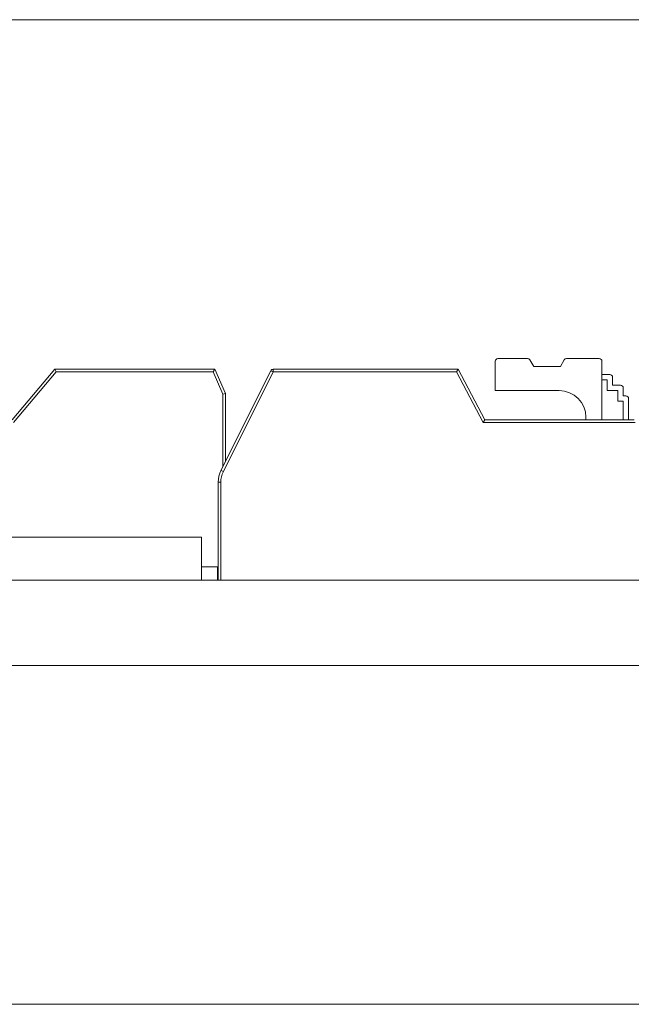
# Model space of a CAD drawing. Header units: inches. Extents: x 511 to 849, y 252 to 484.
# Tile 60 of 235: x 566 to 578, y 381 to 400. Entities that reach past the tile are written whole.
import ezdxf

# ---------------------------------------------------------------- set-up
doc = ezdxf.new("R2010")
doc.units = ezdxf.units.IN
doc.header["$MEASUREMENT"] = 0
doc.layers.add('1', color=7, linetype='Continuous')

# ---------------------------------------------------------------- blocks, each defined once
blk = doc.blocks.new('block 11')
at = {"layer": '1', "color": 8, "lineweight": 18, "true_color": 0x808080}
blk.add_lwpolyline([(805.569, 399.908), (517.869, 399.908)], dxfattribs=at)
blk = doc.blocks.new('block 13')
at = {"layer": '1', "color": 8, "lineweight": 18, "true_color": 0x808080}
blk.add_lwpolyline([(517.869, 381.458), (805.569, 381.458)], dxfattribs=at)
blk = doc.blocks.new('block 1562')
at = {"layer": '1', "color": 155, "lineweight": 18, "true_color": 0x4c7299}
blk.add_lwpolyline([(564.734, 390.208), (569.734, 390.208)], dxfattribs=at)
blk = doc.blocks.new('block 1564')
at = {"layer": '1', "color": 155, "lineweight": 18, "true_color": 0x4c7299}
blk.add_lwpolyline([(570.034, 389.658), (569.734, 389.658)], dxfattribs=at)
blk = doc.blocks.new('block 1565')
at = {"layer": '1', "color": 155, "lineweight": 18, "true_color": 0x4c7299}
blk.add_lwpolyline([(577.192, 393.558), (576.579, 393.558)], dxfattribs=at)
blk = doc.blocks.new('block 1566')
at = {"layer": '1', "color": 155, "lineweight": 18, "true_color": 0x4c7299}
blk.add_lwpolyline([(575.848, 393.558), (575.292, 393.558)], dxfattribs=at)
blk = doc.blocks.new('block 1567')
at = {"layer": '1', "color": 155, "lineweight": 18, "true_color": 0x4c7299}
blk.add_lwpolyline([(576.536, 393.533), (576.464, 393.408)], dxfattribs=at)
blk = doc.blocks.new('block 1568')
at = {"layer": '1', "color": 155, "lineweight": 18, "true_color": 0x4c7299}
blk.add_lwpolyline([(575.964, 393.408), (575.892, 393.533)], dxfattribs=at)
blk = doc.blocks.new('block 1569')
at = {"layer": '1', "color": 155, "lineweight": 18, "true_color": 0x4c7299}
blk.add_lwpolyline([(576.464, 393.408), (575.964, 393.408)], dxfattribs=at)
blk = doc.blocks.new('block 1574')
at = {"layer": '1', "color": 155, "lineweight": 13, "true_color": 0x4c7299}
blk.add_lwpolyline([(575.015, 392.358), (574.515, 393.308)], dxfattribs=at)
blk = doc.blocks.new('block 1575')
at = {"layer": '1', "color": 155, "lineweight": 18, "true_color": 0x4c7299}
blk.add_lwpolyline([(574.515, 393.308), (574.545, 393.358)], dxfattribs=at)
blk = doc.blocks.new('block 1576')
at = {"layer": '1', "color": 155, "lineweight": 18, "true_color": 0x4c7299}
blk.add_lwpolyline([(574.545, 393.358), (575.045, 392.408)], dxfattribs=at)
blk = doc.blocks.new('block 1577')
at = {"layer": '1', "color": 155, "lineweight": 18, "true_color": 0x4c7299}
blk.add_lwpolyline([(575.015, 392.358), (575.045, 392.408)], dxfattribs=at)
blk = doc.blocks.new('block 1579')
at = {"layer": '1', "color": 155, "lineweight": 18, "true_color": 0x4c7299}
blk.add_lwpolyline([(571.076, 393.358), (574.545, 393.358)], dxfattribs=at)
blk = doc.blocks.new('block 1582')
at = {"layer": '1', "color": 155, "lineweight": 13, "true_color": 0x4c7299}
blk.add_lwpolyline([(574.515, 393.308), (571.076, 393.308)], dxfattribs=at)
blk = doc.blocks.new('block 1583')
at = {"layer": '1', "color": 155, "lineweight": 13, "true_color": 0x4c7299}
blk.add_lwpolyline([(571.076, 393.358), (571.076, 393.308)], dxfattribs=at)
blk = doc.blocks.new('block 1585')
at = {"layer": '1', "color": 155, "lineweight": 13, "true_color": 0x4c7299}
blk.add_lwpolyline([(571.031, 393.33), (571.076, 393.308)], dxfattribs=at)
blk = doc.blocks.new('block 1588')
at = {"layer": '1', "color": 155, "lineweight": 18, "true_color": 0x4c7299}
blk.add_lwpolyline([(570.098, 391.463), (571.031, 393.33)], dxfattribs=at)
blk = doc.blocks.new('block 1589')
at = {"layer": '1', "color": 155, "lineweight": 13, "true_color": 0x4c7299}
blk.add_lwpolyline([(571.076, 393.308), (570.143, 391.441)], dxfattribs=at)
blk = doc.blocks.new('block 1590')
at = {"layer": '1', "color": 155, "lineweight": 13, "true_color": 0x4c7299}
blk.add_lwpolyline([(570.098, 391.463), (570.143, 391.441)], dxfattribs=at)
blk = doc.blocks.new('block 1591')
at = {"layer": '1', "color": 155, "lineweight": 18, "true_color": 0x4c7299}
blk.add_lwpolyline([(577.242, 393.258), (577.392, 393.258)], dxfattribs=at)
blk = doc.blocks.new('block 1592')
at = {"layer": '1', "color": 155, "lineweight": 18, "true_color": 0x4c7299}
blk.add_lwpolyline([(577.442, 393.058), (577.592, 393.058)], dxfattribs=at)
blk = doc.blocks.new('block 1593')
at = {"layer": '1', "color": 155, "lineweight": 18, "true_color": 0x4c7299}
blk.add_lwpolyline([(577.642, 392.858), (577.692, 392.858)], dxfattribs=at)
blk = doc.blocks.new('block 1594')
at = {"layer": '1', "color": 155, "lineweight": 18, "true_color": 0x4c7299}
blk.add_lwpolyline([(575.045, 392.408), (577.845, 392.408)], dxfattribs=at)
blk = doc.blocks.new('block 1595')
at = {"layer": '1', "color": 155, "lineweight": 13, "true_color": 0x4c7299}
blk.add_lwpolyline([(577.868, 392.358), (575.015, 392.358)], dxfattribs=at)
blk = doc.blocks.new('block 1596')
at = {"layer": '1', "color": 155, "lineweight": 13, "true_color": 0x4c7299}
blk.add_lwpolyline([(570.045, 391.24), (570.095, 391.24)], dxfattribs=at)
blk = doc.blocks.new('block 1653')
at = {"layer": '1', "color": 155, "lineweight": 18, "true_color": 0x4c7299}
blk.add_lwpolyline([(566.981, 393.358), (569.981, 393.358)], dxfattribs=at)
blk = doc.blocks.new('block 1657')
at = {"layer": '1', "color": 155, "lineweight": 13, "true_color": 0x4c7299}
blk.add_lwpolyline([(567.004, 393.308), (566.207, 392.358)], dxfattribs=at)
blk = doc.blocks.new('block 1659')
at = {"layer": '1', "color": 155, "lineweight": 18, "true_color": 0x4c7299}
blk.add_lwpolyline([(566.184, 392.408), (566.981, 393.358)], dxfattribs=at)
blk = doc.blocks.new('block 1660')
at = {"layer": '1', "color": 155, "lineweight": 18, "true_color": 0x4c7299}
blk.add_lwpolyline([(567.004, 393.308), (566.981, 393.358)], dxfattribs=at)
blk = doc.blocks.new('block 1661')
at = {"layer": '1', "color": 155, "lineweight": 13, "true_color": 0x4c7299}
blk.add_lwpolyline([(569.949, 393.308), (567.004, 393.308)], dxfattribs=at)
blk = doc.blocks.new('block 1662')
at = {"layer": '1', "color": 155, "lineweight": 18, "true_color": 0x4c7299}
blk.add_lwpolyline([(569.949, 393.308), (569.981, 393.358)], dxfattribs=at)
blk = doc.blocks.new('block 1668')
at = {"layer": '1', "color": 155, "lineweight": 18, "true_color": 0x4c7299}
blk.add_lwpolyline([(569.981, 393.358), (570.184, 392.901)], dxfattribs=at)
blk = doc.blocks.new('block 1669')
at = {"layer": '1', "color": 155, "lineweight": 13, "true_color": 0x4c7299}
blk.add_lwpolyline([(570.134, 392.89), (569.949, 393.308)], dxfattribs=at)
blk = doc.blocks.new('block 1670')
at = {"layer": '1', "color": 155, "lineweight": 18, "true_color": 0x4c7299}
blk.add_lwpolyline([(570.134, 392.89), (570.184, 392.901)], dxfattribs=at)
blk = doc.blocks.new('block 1751')
at = {"layer": '1', "color": 155, "lineweight": 18, "true_color": 0x4c7299}
blk.add_lwpolyline([(569.734, 390.208), (569.734, 389.408)], dxfattribs=at)
blk = doc.blocks.new('block 1753')
at = {"layer": '1', "color": 155, "lineweight": 18, "true_color": 0x4c7299}
blk.add_lwpolyline([(570.034, 389.658), (570.034, 389.408)], dxfattribs=at)
blk = doc.blocks.new('block 1754')
at = {"layer": '1', "color": 155, "lineweight": 18, "true_color": 0x4c7299}
blk.add_lwpolyline([(575.242, 393.508), (575.242, 392.958)], dxfattribs=at)
blk = doc.blocks.new('block 1755')
at = {"layer": '1', "color": 155, "lineweight": 18, "true_color": 0x4c7299}
blk.add_lwpolyline([(577.242, 392.408), (577.242, 393.508)], dxfattribs=at)
blk = doc.blocks.new('block 1756')
at = {"layer": '1', "color": 155, "lineweight": 18, "true_color": 0x4c7299}
blk.add_lwpolyline([(577.442, 393.208), (577.442, 393.058)], dxfattribs=at)
blk = doc.blocks.new('block 1757')
at = {"layer": '1', "color": 155, "lineweight": 18, "true_color": 0x4c7299}
blk.add_lwpolyline([(577.242, 393.158), (577.342, 393.158)], dxfattribs=at)
blk = doc.blocks.new('block 1758')
at = {"layer": '1', "color": 155, "lineweight": 18, "true_color": 0x4c7299}
blk.add_lwpolyline([(577.342, 393.158), (577.342, 392.958)], dxfattribs=at)
blk = doc.blocks.new('block 1759')
at = {"layer": '1', "color": 155, "lineweight": 18, "true_color": 0x4c7299}
blk.add_lwpolyline([(577.642, 393.008), (577.642, 392.858)], dxfattribs=at)
blk = doc.blocks.new('block 1760')
at = {"layer": '1', "color": 155, "lineweight": 18, "true_color": 0x4c7299}
blk.add_lwpolyline([(577.542, 392.958), (577.542, 392.758)], dxfattribs=at)
blk = doc.blocks.new('block 1761')
at = {"layer": '1', "color": 155, "lineweight": 18, "true_color": 0x4c7299}
blk.add_lwpolyline([(577.342, 392.958), (577.542, 392.958)], dxfattribs=at)
blk = doc.blocks.new('block 1762')
at = {"layer": '1', "color": 155, "lineweight": 18, "true_color": 0x4c7299}
blk.add_lwpolyline([(575.242, 392.958), (576.442, 392.958)], dxfattribs=at)
blk = doc.blocks.new('block 1765')
at = {"layer": '1', "color": 155, "lineweight": 18, "true_color": 0x4c7299}
blk.add_lwpolyline([(577.742, 392.808), (577.742, 392.408)], dxfattribs=at)
blk = doc.blocks.new('block 1766')
at = {"layer": '1', "color": 155, "lineweight": 18, "true_color": 0x4c7299}
blk.add_lwpolyline([(577.642, 392.758), (577.642, 392.408)], dxfattribs=at)
blk = doc.blocks.new('block 1767')
at = {"layer": '1', "color": 155, "lineweight": 18, "true_color": 0x4c7299}
blk.add_lwpolyline([(577.542, 392.758), (577.642, 392.758)], dxfattribs=at)
blk = doc.blocks.new('block 1768')
at = {"layer": '1', "color": 155, "lineweight": 18, "true_color": 0x4c7299}
blk.add_lwpolyline([(576.942, 392.408), (576.942, 392.458)], dxfattribs=at)
blk = doc.blocks.new('block 1769')
at = {"layer": '1', "color": 155, "lineweight": 13, "true_color": 0x4c7299}
blk.add_lwpolyline([(570.095, 391.24), (570.095, 389.408)], dxfattribs=at)
blk = doc.blocks.new('block 1770')
at = {"layer": '1', "color": 155, "lineweight": 18, "true_color": 0x4c7299}
blk.add_lwpolyline([(570.045, 389.408), (570.045, 391.24)], dxfattribs=at)
blk = doc.blocks.new('block 1833')
at = {"layer": '1', "color": 155, "lineweight": 18, "true_color": 0x4c7299}
blk.add_lwpolyline([(570.184, 392.901), (570.184, 391.636)], dxfattribs=at)
blk = doc.blocks.new('block 1834')
at = {"layer": '1', "color": 155, "lineweight": 13, "true_color": 0x4c7299}
blk.add_lwpolyline([(570.134, 391.536), (570.134, 392.89)], dxfattribs=at)
blk = doc.blocks.new('block 1872')
at = {"layer": '1', "color": 18, "lineweight": 13, "true_color": 0x4c0000}
blk.add_lwpolyline([(668.057, 389.408), (554.935, 389.408)], dxfattribs=at)
blk = doc.blocks.new('block 1874')
at = {"layer": '1', "color": 18, "lineweight": 13, "true_color": 0x4c0000}
blk.add_lwpolyline([(668.057, 389.408), (554.935, 389.408)], dxfattribs=at)
blk = doc.blocks.new('block 1918')
at = {"layer": '1', "color": 18, "lineweight": 13, "true_color": 0x4c0000}
blk.add_lwpolyline([(569.787, 389.408), (566.727, 389.408)], dxfattribs=at)
blk = doc.blocks.new('block 1935')
at = {"layer": '1', "color": 18, "lineweight": 13, "true_color": 0x4c0000}
blk.add_lwpolyline([(569.787, 389.408), (566.727, 389.408)], dxfattribs=at)
blk = doc.blocks.new('block 1975')
at = {"layer": '1', "color": 18, "lineweight": 13, "true_color": 0x4c0000}
blk.add_lwpolyline([(543.597, 389.408), (656.718, 389.408)], dxfattribs=at)
blk = doc.blocks.new('block 1988')
at = {"layer": '1', "color": 18, "lineweight": 13, "true_color": 0x4c0000}
blk.add_lwpolyline([(569.787, 389.408), (566.727, 389.408)], dxfattribs=at)
blk = doc.blocks.new('block 2006')
at = {"layer": '1', "color": 18, "lineweight": 13, "true_color": 0x4c0000}
blk.add_lwpolyline([(543.597, 389.408), (656.718, 389.408)], dxfattribs=at)
blk = doc.blocks.new('block 2011')
at = {"layer": '1', "color": 18, "lineweight": 13, "true_color": 0x4c0000}
blk.add_lwpolyline([(569.787, 389.408), (566.727, 389.408)], dxfattribs=at)
blk = doc.blocks.new('block 3821')
at = {"layer": '1', "color": 155, "lineweight": 18, "true_color": 0x4c7299}
blk.add_open_spline([(575.892, 393.533), (575.883, 393.548), (575.866, 393.558), (575.848, 393.558)], degree=3, dxfattribs=at)
blk = doc.blocks.new('block 3822')
at = {"layer": '1', "color": 155, "lineweight": 18, "true_color": 0x4c7299}
blk.add_open_spline([(576.579, 393.558), (576.561, 393.558), (576.545, 393.548), (576.536, 393.533)], degree=3, dxfattribs=at)
blk = doc.blocks.new('block 3823')
at = {"layer": '1', "color": 155, "lineweight": 18, "true_color": 0x4c7299}
blk.add_open_spline([(575.292, 393.558), (575.265, 393.558), (575.242, 393.535), (575.242, 393.508)], degree=3, dxfattribs=at)
blk = doc.blocks.new('block 3824')
at = {"layer": '1', "color": 155, "lineweight": 18, "true_color": 0x4c7299}
blk.add_open_spline([(577.242, 393.508), (577.242, 393.535), (577.22, 393.558), (577.192, 393.558)], degree=3, dxfattribs=at)
blk = doc.blocks.new('block 3825')
at = {"layer": '1', "color": 155, "lineweight": 18, "true_color": 0x4c7299}
blk.add_open_spline([(571.031, 393.33), (571.04, 393.347), (571.057, 393.358), (571.076, 393.358)], degree=3, dxfattribs=at)
blk = doc.blocks.new('block 3826')
at = {"layer": '1', "color": 155, "lineweight": 18, "true_color": 0x4c7299}
blk.add_open_spline([(577.442, 393.208), (577.442, 393.235), (577.42, 393.258), (577.392, 393.258)], degree=3, dxfattribs=at)
blk = doc.blocks.new('block 3827')
at = {"layer": '1', "color": 155, "lineweight": 18, "true_color": 0x4c7299}
blk.add_open_spline([(577.642, 393.008), (577.642, 393.035), (577.62, 393.058), (577.592, 393.058)], degree=3, dxfattribs=at)
blk = doc.blocks.new('block 3828')
at = {"layer": '1', "color": 155, "lineweight": 18, "true_color": 0x4c7299}
blk.add_open_spline([(577.742, 392.808), (577.742, 392.835), (577.72, 392.858), (577.692, 392.858)], degree=3, dxfattribs=at)
blk = doc.blocks.new('block 3829')
at = {"layer": '1', "color": 155, "lineweight": 18, "true_color": 0x4c7299}
blk.add_open_spline([(570.045, 391.24), (570.045, 391.317), (570.063, 391.394), (570.098, 391.463)], degree=3, dxfattribs=at)
blk = doc.blocks.new('block 3830')
at = {"layer": '1', "color": 155, "lineweight": 13, "true_color": 0x4c7299}
blk.add_open_spline([(570.143, 391.441), (570.111, 391.378), (570.095, 391.31), (570.095, 391.24)], degree=3, dxfattribs=at)
blk = doc.blocks.new('block 3860')
at = {"layer": '1', "color": 155, "lineweight": 18, "true_color": 0x4c7299}
blk.add_open_spline([(576.942, 392.458), (576.942, 392.734), (576.718, 392.958), (576.442, 392.958)], degree=3, dxfattribs=at)
blk = doc.blocks.new('block 5152')
at = {"layer": '1', "color": 155, "lineweight": 18, "true_color": 0x4c7299}
blk.add_lwpolyline([(668.057, 389.408), (554.935, 389.408)], dxfattribs=at)
blk = doc.blocks.new('block 5162')
at = {"layer": '1', "color": 155, "lineweight": 18, "true_color": 0x4c7299}
blk.add_lwpolyline([(668.057, 387.808), (554.935, 387.808)], dxfattribs=at)
blk = doc.blocks.new('block 5172')
at = {"layer": '1', "color": 18, "lineweight": 13, "true_color": 0x4c0000}
for points in [[(668.057, 389.408), (591.263, 389.408), (572.064, 389.408), (562.465, 389.408), (557.666, 389.408), (555.266, 389.408), (554.319, 389.408)], [(544.917, 389.408), (583.314, 389.408), (621.711, 389.408), (640.909, 389.408)]]:
    blk.add_lwpolyline(points, dxfattribs=at)
blk = doc.blocks.new('block 5258')
at = {"layer": '1', "color": 18, "lineweight": 13, "true_color": 0x4c0000}
blk.add_lwpolyline([(571.337, 389.408), (571.338, 389.408), (571.342, 389.408), (571.348, 389.408), (571.356, 389.408), (571.367, 389.408), (571.38, 389.408), (571.395, 389.408), (571.411, 389.408), (571.43, 389.408), (571.449, 389.408), (571.469, 389.408), (571.491, 389.408), (571.514, 389.408), (571.538, 389.408), (571.587, 389.408), (571.637, 389.408), (571.661, 389.408), (571.684, 389.408), (571.706, 389.408), (571.726, 389.408), (571.745, 389.408), (571.763, 389.408), (571.78, 389.408), (571.795, 389.408), (571.808, 389.408), (571.819, 389.408), (571.827, 389.408), (571.833, 389.408), (571.836, 389.408), (571.837, 389.408), (571.836, 389.408), (571.833, 389.408), (571.827, 389.408), (571.819, 389.408), (571.808, 389.408), (571.795, 389.408), (571.78, 389.408), (571.763, 389.408), (571.745, 389.408), (571.726, 389.408), (571.706, 389.408), (571.684, 389.408), (571.661, 389.408), (571.637, 389.408), (571.587, 389.408), (571.538, 389.408), (571.514, 389.408), (571.491, 389.408), (571.469, 389.408), (571.449, 389.408), (571.43, 389.408), (571.411, 389.408), (571.395, 389.408), (571.38, 389.408), (571.367, 389.408), (571.356, 389.408), (571.348, 389.408), (571.342, 389.408), (571.338, 389.408), (571.337, 389.408)], dxfattribs=at)
blk = doc.blocks.new('block 5259')
at = {"layer": '1', "color": 18, "lineweight": 13, "true_color": 0x4c0000}
blk.add_open_spline([(570.087, 389.408), (569.911, 389.408), (569.734, 389.408), (569.557, 389.408), (569.521, 389.408), (569.486, 389.408), (569.45, 389.408), (568.542, 389.408), (567.635, 389.408), (566.727, 389.408), (566.631, 389.408), (566.534, 389.408), (566.437, 389.408), (566.534, 389.408), (566.631, 389.408), (566.727, 389.408), (567.635, 389.408), (568.542, 389.408), (569.45, 389.408), (569.486, 389.408), (569.521, 389.408), (569.557, 389.408), (569.734, 389.408), (569.911, 389.408), (570.087, 389.408), (569.887, 389.408), (569.687, 389.408), (569.487, 389.408), (569.687, 389.408), (569.887, 389.408), (570.087, 389.408)], degree=3, knots=[0, 0, 0, 0, 1, 1, 1, 2, 2, 2, 3, 3, 3, 4, 4, 4, 5, 5, 5, 6, 6, 6, 7, 7, 7, 8, 8, 8, 9, 9, 9, 10, 10, 10, 10], dxfattribs=at)
blk = doc.blocks.new('block 5260')
at = {"layer": '1', "color": 18, "lineweight": 13, "true_color": 0x4c0000}
blk.add_open_spline([(570.087, 389.408), (569.911, 389.408), (569.734, 389.408), (569.557, 389.408), (569.521, 389.408), (569.486, 389.408), (569.45, 389.408), (568.542, 389.408), (567.635, 389.408), (566.727, 389.408), (566.631, 389.408), (566.534, 389.408), (566.437, 389.408), (566.534, 389.408), (566.631, 389.408), (566.727, 389.408), (567.635, 389.408), (568.542, 389.408), (569.45, 389.408), (569.486, 389.408), (569.521, 389.408), (569.557, 389.408), (569.734, 389.408), (569.911, 389.408), (570.087, 389.408), (569.887, 389.408), (569.687, 389.408), (569.487, 389.408), (569.687, 389.408), (569.887, 389.408), (570.087, 389.408)], degree=3, knots=[0, 0, 0, 0, 1, 1, 1, 2, 2, 2, 3, 3, 3, 4, 4, 4, 5, 5, 5, 6, 6, 6, 7, 7, 7, 8, 8, 8, 9, 9, 9, 10, 10, 10, 10], dxfattribs=at)
blk = doc.blocks.new('block 5290')
at = {"layer": '1', "color": 18, "lineweight": 13, "true_color": 0x4c0000}
blk.add_open_spline([(570.087, 389.408), (569.911, 389.408), (569.734, 389.408), (569.557, 389.408), (569.521, 389.408), (569.486, 389.408), (569.45, 389.408), (568.542, 389.408), (567.635, 389.408), (566.727, 389.408), (566.631, 389.408), (566.534, 389.408), (566.437, 389.408), (566.534, 389.408), (566.631, 389.408), (566.727, 389.408), (567.635, 389.408), (568.542, 389.408), (569.45, 389.408), (569.486, 389.408), (569.521, 389.408), (569.557, 389.408), (569.734, 389.408), (569.911, 389.408), (570.087, 389.408), (569.887, 389.408), (569.687, 389.408), (569.487, 389.408), (569.687, 389.408), (569.887, 389.408), (570.087, 389.408)], degree=3, knots=[0, 0, 0, 0, 1, 1, 1, 2, 2, 2, 3, 3, 3, 4, 4, 4, 5, 5, 5, 6, 6, 6, 7, 7, 7, 8, 8, 8, 9, 9, 9, 10, 10, 10, 10], dxfattribs=at)
blk = doc.blocks.new('block 5337')
at = {"layer": '1', "color": 18, "lineweight": 13, "true_color": 0x4c0000}
blk.add_lwpolyline([(571.337, 389.408), (571.338, 389.408), (571.342, 389.408), (571.348, 389.408), (571.356, 389.408), (571.367, 389.408), (571.38, 389.408), (571.395, 389.408), (571.411, 389.408), (571.43, 389.408), (571.449, 389.408), (571.469, 389.408), (571.491, 389.408), (571.514, 389.408), (571.538, 389.408), (571.587, 389.408), (571.637, 389.408), (571.661, 389.408), (571.684, 389.408), (571.706, 389.408), (571.726, 389.408), (571.745, 389.408), (571.763, 389.408), (571.78, 389.408), (571.795, 389.408), (571.808, 389.408), (571.819, 389.408), (571.827, 389.408), (571.833, 389.408), (571.836, 389.408), (571.837, 389.408), (571.836, 389.408), (571.833, 389.408), (571.827, 389.408), (571.819, 389.408), (571.808, 389.408), (571.795, 389.408), (571.78, 389.408), (571.763, 389.408), (571.745, 389.408), (571.726, 389.408), (571.706, 389.408), (571.684, 389.408), (571.661, 389.408), (571.637, 389.408), (571.587, 389.408), (571.538, 389.408), (571.514, 389.408), (571.491, 389.408), (571.469, 389.408), (571.449, 389.408), (571.43, 389.408), (571.411, 389.408), (571.395, 389.408), (571.38, 389.408), (571.367, 389.408), (571.356, 389.408), (571.348, 389.408), (571.342, 389.408), (571.338, 389.408), (571.337, 389.408)], dxfattribs=at)
blk = doc.blocks.new('block 5350')
at = {"layer": '1', "color": 18, "lineweight": 13, "true_color": 0x4c0000}
for points in [[(668.057, 389.408), (591.263, 389.408), (572.064, 389.408), (562.465, 389.408), (557.666, 389.408), (555.266, 389.408), (554.319, 389.408)], [(544.917, 389.408), (583.314, 389.408), (621.711, 389.408), (640.909, 389.408)]]:
    blk.add_lwpolyline(points, dxfattribs=at)
blk = doc.blocks.new('block 5351')
at = {"layer": '1', "color": 18, "lineweight": 13, "true_color": 0x4c0000}
blk.add_open_spline([(570.087, 389.408), (569.911, 389.408), (569.734, 389.408), (569.557, 389.408), (569.521, 389.408), (569.486, 389.408), (569.45, 389.408), (568.542, 389.408), (567.635, 389.408), (566.727, 389.408), (566.631, 389.408), (566.534, 389.408), (566.437, 389.408), (566.534, 389.408), (566.631, 389.408), (566.727, 389.408), (567.635, 389.408), (568.542, 389.408), (569.45, 389.408), (569.486, 389.408), (569.521, 389.408), (569.557, 389.408), (569.734, 389.408), (569.911, 389.408), (570.087, 389.408), (569.887, 389.408), (569.687, 389.408), (569.487, 389.408), (569.687, 389.408), (569.887, 389.408), (570.087, 389.408)], degree=3, knots=[0, 0, 0, 0, 1, 1, 1, 2, 2, 2, 3, 3, 3, 4, 4, 4, 5, 5, 5, 6, 6, 6, 7, 7, 7, 8, 8, 8, 9, 9, 9, 10, 10, 10, 10], dxfattribs=at)
blk = doc.blocks.new('block 5436')
at = {"layer": '1', "color": 18, "lineweight": 13, "true_color": 0x4c0000}
blk.add_open_spline([(566.027, 389.408), (565.86, 389.408), (565.694, 389.408), (565.527, 389.408), (565.694, 389.408), (565.86, 389.408), (566.027, 389.408), (566.194, 389.408), (566.36, 389.408), (566.527, 389.408), (566.694, 389.408), (566.86, 389.408), (567.027, 389.408), (566.86, 389.408), (566.694, 389.408), (566.527, 389.408), (566.36, 389.408), (566.194, 389.408), (566.027, 389.408)], degree=3, knots=[0, 0, 0, 0, 1, 1, 1, 2, 2, 2, 3, 3, 3, 4, 4, 4, 5, 5, 5, 6, 6, 6, 6], dxfattribs=at)
blk = doc.blocks.new('block 5437')
at = {"layer": '1', "color": 18, "lineweight": 13, "true_color": 0x4c0000}
blk.add_open_spline([(567.329, 389.408), (567.476, 389.408), (567.623, 389.408), (567.769, 389.408), (567.623, 389.408), (567.476, 389.408), (567.329, 389.408)], degree=3, knots=[0, 0, 0, 0, 1, 1, 1, 2, 2, 2, 2], dxfattribs=at)
blk = doc.blocks.new('block 5445')
at = {"layer": '1', "color": 18, "lineweight": 13, "true_color": 0x4c0000}
blk.add_lwpolyline([(576.319, 389.408), (576.227, 389.408), (576.204, 389.408), (576.183, 389.408), (576.164, 389.408), (576.145, 389.408), (576.129, 389.408), (576.115, 389.408), (576.102, 389.408), (576.092, 389.408), (576.083, 389.408), (576.076, 389.408), (576.071, 389.408), (576.069, 389.408), (576.069, 389.408), (576.072, 389.408), (576.076, 389.408), (576.083, 389.408), (576.092, 389.408), (576.103, 389.408), (576.115, 389.408), (576.13, 389.408), (576.146, 389.408), (576.165, 389.408), (576.184, 389.408), (576.206, 389.408), (576.251, 389.408), (576.297, 389.408), (576.343, 389.408), (576.391, 389.408), (576.438, 389.408), (576.461, 389.408), (576.482, 389.408), (576.501, 389.408), (576.518, 389.408), (576.533, 389.408), (576.545, 389.408), (576.555, 389.408), (576.562, 389.408), (576.567, 389.408), (576.569, 389.408), (576.569, 389.408), (576.566, 389.408), (576.562, 389.408), (576.554, 389.408), (576.545, 389.408), (576.532, 389.408), (576.517, 389.408), (576.5, 389.408), (576.481, 389.408), (576.46, 389.408), (576.414, 389.408), (576.366, 389.408), (576.319, 389.408)], dxfattribs=at)
blk = doc.blocks.new('block 5446')
at = {"layer": '1', "color": 18, "lineweight": 13, "true_color": 0x4c0000}
blk.add_lwpolyline([(576.319, 389.408), (576.227, 389.408), (576.204, 389.408), (576.183, 389.408), (576.164, 389.408), (576.145, 389.408), (576.129, 389.408), (576.115, 389.408), (576.102, 389.408), (576.092, 389.408), (576.083, 389.408), (576.076, 389.408), (576.071, 389.408), (576.069, 389.408), (576.069, 389.408), (576.072, 389.408), (576.076, 389.408), (576.083, 389.408), (576.092, 389.408), (576.103, 389.408), (576.115, 389.408), (576.13, 389.408), (576.146, 389.408), (576.165, 389.408), (576.184, 389.408), (576.206, 389.408), (576.251, 389.408), (576.297, 389.408), (576.343, 389.408), (576.391, 389.408), (576.438, 389.408), (576.461, 389.408), (576.482, 389.408), (576.501, 389.408), (576.518, 389.408), (576.533, 389.408), (576.545, 389.408), (576.555, 389.408), (576.562, 389.408), (576.567, 389.408), (576.569, 389.408), (576.569, 389.408), (576.566, 389.408), (576.562, 389.408), (576.554, 389.408), (576.545, 389.408), (576.532, 389.408), (576.517, 389.408), (576.5, 389.408), (576.481, 389.408), (576.46, 389.408), (576.414, 389.408), (576.366, 389.408), (576.319, 389.408)], dxfattribs=at)
blk = doc.blocks.new('block 5447')
at = {"layer": '1', "color": 18, "lineweight": 13, "true_color": 0x4c0000}
blk.add_open_spline([(568.669, 389.408), (569.002, 389.408), (569.336, 389.408), (569.669, 389.408)], degree=3, dxfattribs=at)
blk = doc.blocks.new('block 5448')
at = {"layer": '1', "color": 18, "lineweight": 13, "true_color": 0x4c0000}
blk.add_open_spline([(569.669, 389.408), (569.336, 389.408), (569.002, 389.408), (568.669, 389.408)], degree=3, dxfattribs=at)
blk = doc.blocks.new('block 5453')
at = {"layer": '1', "color": 18, "lineweight": 13, "true_color": 0x4c0000}
blk.add_open_spline([(575.319, 389.408), (573.319, 389.408), (571.319, 389.408), (569.319, 389.408), (571.319, 389.408), (573.319, 389.408), (575.319, 389.408)], degree=3, knots=[0, 0, 0, 0, 1, 1, 1, 2, 2, 2, 2], dxfattribs=at)
blk = doc.blocks.new('block 5454')
at = {"layer": '1', "color": 18, "lineweight": 13, "true_color": 0x4c0000}
blk.add_open_spline([(575.369, 389.408), (573.336, 389.408), (571.302, 389.408), (569.269, 389.408), (571.302, 389.408), (573.336, 389.408), (575.369, 389.408)], degree=3, knots=[0, 0, 0, 0, 1, 1, 1, 2, 2, 2, 2], dxfattribs=at)
blk = doc.blocks.new('block 5492')
at = {"layer": '1', "color": 18, "lineweight": 13, "true_color": 0x4c0000}
blk.add_open_spline([(571.619, 389.408), (571.952, 389.408), (572.286, 389.408), (572.619, 389.408)], degree=3, dxfattribs=at)
blk = doc.blocks.new('block 5493')
at = {"layer": '1', "color": 18, "lineweight": 13, "true_color": 0x4c0000}
blk.add_open_spline([(572.619, 389.408), (572.286, 389.408), (571.952, 389.408), (571.619, 389.408)], degree=3, dxfattribs=at)
blk = doc.blocks.new('block 5494')
at = {"layer": '1', "color": 18, "lineweight": 13, "true_color": 0x4c0000}
blk.add_open_spline([(568.469, 389.408), (569.636, 389.408), (570.802, 389.408), (571.969, 389.408), (570.802, 389.408), (569.636, 389.408), (568.469, 389.408)], degree=3, knots=[0, 0, 0, 0, 1, 1, 1, 2, 2, 2, 2], dxfattribs=at)
blk = doc.blocks.new('block 5495')
at = {"layer": '1', "color": 18, "lineweight": 13, "true_color": 0x4c0000}
blk.add_open_spline([(568.419, 389.408), (569.619, 389.408), (570.819, 389.408), (572.019, 389.408), (570.819, 389.408), (569.619, 389.408), (568.419, 389.408)], degree=3, knots=[0, 0, 0, 0, 1, 1, 1, 2, 2, 2, 2], dxfattribs=at)

msp = doc.modelspace()

# ---------------------------------------------------------------- block references
at = {"layer": '1'}
for name in ['block 11', 'block 3823', 'block 1566', 'block 3821', 'block 3822', 'block 1565', 'block 3824', 'block 1659', 'block 1653', 'block 1660', 'block 1662', 'block 1668', 'block 3825', 'block 1579', 'block 1583', 'block 1575', 'block 1576', 'block 1754', 'block 1568', 'block 1569', 'block 1567', 'block 1755', 'block 1657', 'block 1661', 'block 1669', 'block 1588', 'block 1589', 'block 1585', 'block 1582', 'block 1574', 'block 1591', 'block 3826', 'block 1756', 'block 1757', 'block 1758', 'block 1592', 'block 3827', 'block 1759', 'block 1670', 'block 1834', 'block 1833', 'block 1762', 'block 3860', 'block 1761', 'block 1760', 'block 1593', 'block 3828', 'block 1765', 'block 1767', 'block 1766', 'block 1768', 'block 1577', 'block 1595', 'block 1594', 'block 3829', 'block 3830', 'block 1590', 'block 1596', 'block 1770', 'block 1769', 'block 1562', 'block 1751', 'block 1564', 'block 1753', 'block 5172', 'block 5350', 'block 1975', 'block 2006', 'block 1872', 'block 1874', 'block 5152', 'block 5436', 'block 5259', 'block 5260', 'block 5290', 'block 5351', 'block 1918', 'block 1935', 'block 1988', 'block 2011', 'block 5437', 'block 5495', 'block 5494', 'block 5447', 'block 5448', 'block 5454', 'block 5453', 'block 5258', 'block 5337', 'block 5492', 'block 5493', 'block 5445', 'block 5446', 'block 5162', 'block 13']:
    msp.add_blockref(name, (0, 0), dxfattribs=at)

doc.saveas('drawing.dxf')
